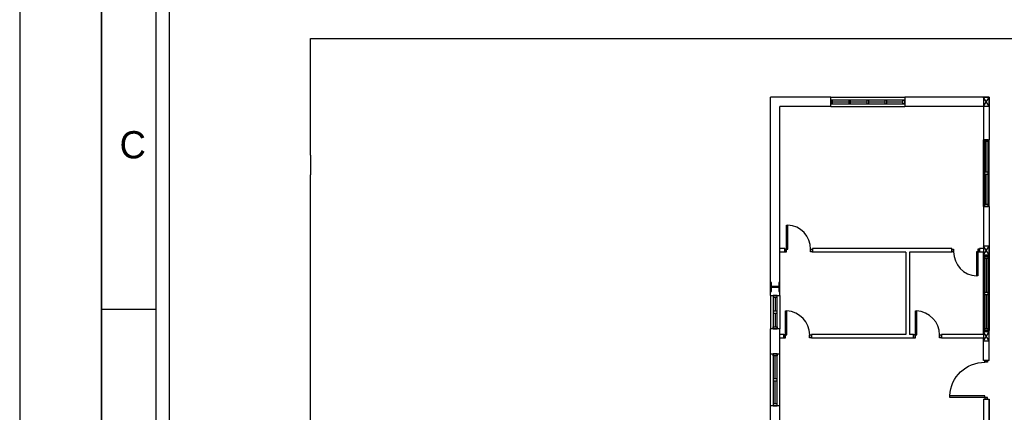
# Model space of a CAD drawing. Header units: millimetres. Extents: x -559 to 10735, y -2326 to 222.
# Tile 61 of 256: x 499 to 571, y -780 to -751. Entities that reach past the tile are written whole.
import ezdxf

# ---------------------------------------------------------------- set-up
doc = ezdxf.new("R2010")
doc.units = ezdxf.units.MM
doc.header["$LTSCALE"] = 4
for name, color, linetype in [('Extremos da Area Total', 253, 'Continuous'), ('Modelo', 251, 'Continuous'), ('Planta Baixa', 251, 'Continuous')]:
    doc.layers.add(name, color=color, linetype=linetype)

# ---------------------------------------------------------------- blocks, each defined once
blk = doc.blocks.new('AUW01D3S-flat-9-flat-1')
at = {"color": 9}
for p, q in [((-0.075, 0), (-0.075, 1.8)), ((0.075, 0), (0.075, 1.8))]:
    blk.add_line(p, q, dxfattribs=at)
blk = doc.blocks.new('AUD18D1S-flat-19-flat-1')
at = {"color": 9}
for p, q in [((-0.075, 1.8), (0.075, 1.8)), ((0.075, 0), (-0.075, 0))]:
    blk.add_line(p, q, dxfattribs=at)
blk = doc.blocks.new('AUD19D1S-flat-19-flat-1')
at = {"color": 9}
for p, q in [((0, 1.8), (0, 1.8)), ((0, 0), (0, 0))]:
    blk.add_line(p, q, dxfattribs=at)
blk = doc.blocks.new('AUD37D1S-flat-53-flat-1')
at = {"color": 9}
for p, q in [((-0.05, 0.05), (-0.05, 0)), ((0.05, 0.05), (-0.05, 0.05)), ((-0.05, 0), (0.05, 0)), ((0.05, 0), (0.05, 0.05))]:
    blk.add_line(p, q, dxfattribs=at)
at = {"color": 9, "oblique": 36.8699, "width": 1.25, "flags": 3}
for p in [(-0.05, 0.05), (0, 0.05), (0.05, 0.05)]:
    blk.add_attdef('JAMBPT', p, '', height=0.00632, rotation=153.4349, dxfattribs=at)
at = {"color": 9, "width": 0.5, "flags": 3}
for p in [(-0.05, 0.05), (0, 0.05)]:
    blk.add_attdef('JAMBPT', p, '', height=0.01, rotation=90, dxfattribs=at)
blk = doc.blocks.new('AUD37D1S-flat-52-flat-1')
at = {"color": 9}
for p, q in [((-0.05, 0), (0.05, 0)), ((-0.05, -0.05), (-0.05, 0)), ((0.05, 0), (0.05, -0.05)), ((0.05, -0.05), (-0.05, -0.05))]:
    blk.add_line(p, q, dxfattribs=at)
at = {"color": 9, "text_generation_flag": 4, "flags": 3}
for p, height, rotation, width in [((-0.05, -0.05), 0.00632, 206.5651, 1.25), ((-0.05, -0.05), 0.01, 270, 0.5), ((0, -0.05), 0.00632, 206.5651, 1.25), ((0, -0.05), 0.01, 270, 0.5), ((0.05, -0.05), 0.00632, 206.5651, 1.25)]:
    blk.add_attdef('JAMBPT', p, '', height=height, rotation=rotation, dxfattribs=dict(at, width=width))
blk = doc.blocks.new('AUD40D1S-flat-18-flat-1')
at = {"color": 9}
for p, q in [((-0.05, 0.9), (-0.05, -0.9)), ((0.05, 0.9), (-0.05, 0.9)), ((0.05, -0.9), (0.05, 0.9)), ((-0.05, -0.9), (0.05, -0.9))]:
    blk.add_line(p, q, dxfattribs=at)
blk = doc.blocks.new('AUD40D1S-flat-17-flat-1')
at = {"color": 9}
for p, q in [((-0.05, 0.9), (-0.05, -0.9)), ((0.05, 0.9), (-0.05, 0.9)), ((0.05, -0.9), (0.05, 0.9)), ((-0.05, -0.9), (0.05, -0.9))]:
    blk.add_line(p, q, dxfattribs=at)
blk = doc.blocks.new('AUD37D1S-flat-51-flat-1')
at = {"color": 9}
for p, q in [((-0.05, 0.05), (-0.05, 0)), ((0.05, 0.05), (-0.05, 0.05)), ((-0.05, 0), (0.05, 0)), ((0.05, 0), (0.05, 0.05))]:
    blk.add_line(p, q, dxfattribs=at)
at = {"color": 9, "oblique": 36.8699, "width": 1.25, "flags": 3}
for p in [(-0.05, 0.05), (0, 0.05), (0.05, 0.05)]:
    blk.add_attdef('JAMBPT', p, '', height=0.00632, rotation=153.4349, dxfattribs=at)
at = {"color": 9, "width": 0.5, "flags": 3}
for p in [(-0.05, 0.05), (0, 0.05)]:
    blk.add_attdef('JAMBPT', p, '', height=0.01, rotation=90, dxfattribs=at)
blk = doc.blocks.new('AUW01D1S-flat-22-flat-1')
at = {"color": 9}
blk.add_line((0, -0.4125), (0, 0.4125), dxfattribs=at)
blk = doc.blocks.new('AUW01D1S-flat-21-flat-1')
at = {"color": 9}
blk.add_line((0, -0.4125), (0, 0.4125), dxfattribs=at)
blk = doc.blocks.new('AUW01D3S-flat-5-flat-1')
at = {"color": 9}
for p, q in [((-0.075, 0), (-0.075, -2)), ((0.075, 0), (0.075, -2))]:
    blk.add_line(p, q, dxfattribs=at)
blk = doc.blocks.new('AUD18D1S-flat-15-flat-1')
at = {"color": 9}
for p, q in [((-0.075, 0), (0.075, 0)), ((0.075, -2), (-0.075, -2))]:
    blk.add_line(p, q, dxfattribs=at)
blk = doc.blocks.new('AUD19D1S-flat-15-flat-1')
at = {"color": 9}
for p, q in [((0, 0), (0, 0)), ((0, -2), (0, -2))]:
    blk.add_line(p, q, dxfattribs=at)
blk = doc.blocks.new('AUD37D1S-flat-41-flat-1')
at = {"color": 9}
for p, q in [((0.05, 0), (-0.05, 0)), ((-0.05, 0), (-0.05, -0.05)), ((0.05, -0.05), (0.05, 0)), ((-0.05, -0.05), (0.05, -0.05))]:
    blk.add_line(p, q, dxfattribs=at)
at = {"color": 9, "oblique": 36.8699, "width": 1.25, "flags": 3}
for p in [(-0.05, -0.05), (0, -0.05), (0.05, -0.05)]:
    blk.add_attdef('JAMBPT', p, '', height=0.00632, rotation=333.4349, dxfattribs=at)
at = {"color": 9, "width": 0.5, "flags": 3}
for p in [(0, -0.05), (0.05, -0.05)]:
    blk.add_attdef('JAMBPT', p, '', height=0.01, rotation=270, dxfattribs=at)
blk = doc.blocks.new('AUD37D1S-flat-40-flat-1')
at = {"color": 9}
for p, q in [((-0.05, 0.05), (0.05, 0.05)), ((-0.05, 0), (-0.05, 0.05)), ((0.05, 0), (-0.05, 0)), ((0.05, 0.05), (0.05, 0))]:
    blk.add_line(p, q, dxfattribs=at)
at = {"color": 9, "text_generation_flag": 4, "flags": 3}
for p, height, rotation, width in [((-0.05, 0.05), 0.00632, 26.5651, 1.25), ((0, 0.05), 0.01, 90, 0.5), ((0, 0.05), 0.00632, 26.5651, 1.25), ((0.05, 0.05), 0.01, 90, 0.5), ((0.05, 0.05), 0.00632, 26.5651, 1.25)]:
    blk.add_attdef('JAMBPT', p, '', height=height, rotation=rotation, dxfattribs=dict(at, width=width))
blk = doc.blocks.new('AUD40D1S-flat-10-flat-1')
at = {"color": 9}
for p, q in [((0.05, 1), (-0.05, 1)), ((-0.05, 1), (-0.05, -1)), ((0.05, -1), (0.05, 1)), ((-0.05, -1), (0.05, -1))]:
    blk.add_line(p, q, dxfattribs=at)
blk = doc.blocks.new('AUD40D1S-flat-9-flat-1')
at = {"color": 9}
for p, q in [((0.05, 1), (-0.05, 1)), ((-0.05, 1), (-0.05, -1)), ((0.05, -1), (0.05, 1)), ((-0.05, -1), (0.05, -1))]:
    blk.add_line(p, q, dxfattribs=at)
blk = doc.blocks.new('AUD37D1S-flat-39-flat-1')
at = {"color": 9}
for p, q in [((0.05, 0), (-0.05, 0)), ((-0.05, 0), (-0.05, -0.05)), ((0.05, -0.05), (0.05, 0)), ((-0.05, -0.05), (0.05, -0.05))]:
    blk.add_line(p, q, dxfattribs=at)
at = {"color": 9, "oblique": 36.8699, "width": 1.25, "flags": 3}
for p in [(-0.05, -0.05), (0, -0.05), (0.05, -0.05)]:
    blk.add_attdef('JAMBPT', p, '', height=0.00632, rotation=333.4349, dxfattribs=at)
at = {"color": 9, "width": 0.5, "flags": 3}
for p in [(0, -0.05), (0.05, -0.05)]:
    blk.add_attdef('JAMBPT', p, '', height=0.01, rotation=270, dxfattribs=at)
blk = doc.blocks.new('AUW01D1S-flat-14-flat-1')
at = {"color": 9}
blk.add_line((0, 0.4625), (0, -0.4625), dxfattribs=at)
blk = doc.blocks.new('AUW01D1S-flat-13-flat-1')
at = {"color": 9}
blk.add_line((0, 0.4625), (0, -0.4625), dxfattribs=at)
blk = doc.blocks.new('AUW01D3S-flat-4-flat-1')
at = {"color": 9}
for p, q in [((0, 0.125), (2, 0.125)), ((0, -0.125), (2, -0.125))]:
    blk.add_line(p, q, dxfattribs=at)
blk = doc.blocks.new('AUD18D1S-flat-14-flat-1')
at = {"color": 9}
for p, q in [((0, -0.125), (0, 0.125)), ((2, 0.125), (2, -0.125))]:
    blk.add_line(p, q, dxfattribs=at)
blk = doc.blocks.new('AUD19D1S-flat-14-flat-1')
at = {"color": 9}
for p, q in [((0, 0), (0, 0)), ((2, 0), (2, 0))]:
    blk.add_line(p, q, dxfattribs=at)
blk = doc.blocks.new('AUD37D1S-flat-38-flat-1')
at = {"color": 9}
for p, q in [((0, 0.05), (0, -0.05)), ((0.05, 0.05), (0, 0.05)), ((0.05, -0.05), (0.05, 0.05)), ((0, -0.05), (0.05, -0.05))]:
    blk.add_line(p, q, dxfattribs=at)
at = {"color": 9, "oblique": 36.8699, "width": 1.25, "flags": 3}
for p in [(0.05, 0.05), (0.05, 0), (0.05, -0.05)]:
    blk.add_attdef('JAMBPT', p, '', height=0.00632, rotation=63.4349, dxfattribs=at)
at = {"color": 9, "width": 0.5, "flags": 3}
for p in [(0.05, 0.05), (0.05, 0)]:
    blk.add_attdef('JAMBPT', p, '', height=0.01, dxfattribs=at)
blk = doc.blocks.new('AUD37D1S-flat-37-flat-1')
at = {"color": 9}
for p, q in [((-0.05, 0.05), (0, 0.05)), ((-0.05, -0.05), (-0.05, 0.05)), ((0, 0.05), (0, -0.05)), ((0, -0.05), (-0.05, -0.05))]:
    blk.add_line(p, q, dxfattribs=at)
at = {"color": 9, "text_generation_flag": 4, "flags": 3}
for p, height, rotation, width in [((-0.05, 0.05), 0.01, 180, 0.5), ((-0.05, 0), 0.01, 180, 0.5), ((-0.05, 0.05), 0.00632, 116.5651, 1.25), ((-0.05, 0), 0.00632, 116.5651, 1.25), ((-0.05, -0.05), 0.00632, 116.5651, 1.25)]:
    blk.add_attdef('JAMBPT', p, '', height=height, rotation=rotation, dxfattribs=dict(at, width=width))
blk = doc.blocks.new('AUD40D1S-flat-8-flat-1')
at = {"color": 9}
for p, q in [((-1, 0.05), (-1, -0.05)), ((1, 0.05), (-1, 0.05)), ((1, -0.05), (1, 0.05)), ((-1, -0.05), (1, -0.05))]:
    blk.add_line(p, q, dxfattribs=at)
blk = doc.blocks.new('AUD40D1S-flat-7-flat-1')
at = {"color": 9}
for p, q in [((-1, 0.05), (-1, -0.05)), ((1, 0.05), (-1, 0.05)), ((1, -0.05), (1, 0.05)), ((-1, -0.05), (1, -0.05))]:
    blk.add_line(p, q, dxfattribs=at)
blk = doc.blocks.new('AUD37D1S-flat-36-flat-1')
at = {"color": 9}
for p, q in [((0, 0.05), (0, -0.05)), ((0.05, 0.05), (0, 0.05)), ((0.05, -0.05), (0.05, 0.05)), ((0, -0.05), (0.05, -0.05))]:
    blk.add_line(p, q, dxfattribs=at)
at = {"color": 9, "oblique": 36.8699, "width": 1.25, "flags": 3}
for p in [(0.05, 0.05), (0.05, 0), (0.05, -0.05)]:
    blk.add_attdef('JAMBPT', p, '', height=0.00632, rotation=63.4349, dxfattribs=at)
at = {"color": 9, "width": 0.5, "flags": 3}
for p in [(0.05, 0.05), (0.05, 0)]:
    blk.add_attdef('JAMBPT', p, '', height=0.01, dxfattribs=at)
blk = doc.blocks.new('AUD37D1S-flat-35-flat-1')
at = {"color": 9}
for p, q in [((0, 0.05), (0, -0.05)), ((0.05, 0.05), (0, 0.05)), ((0.05, -0.05), (0.05, 0.05)), ((0, -0.05), (0.05, -0.05))]:
    blk.add_line(p, q, dxfattribs=at)
at = {"color": 9, "oblique": 36.8699, "width": 1.25, "flags": 3}
for p in [(0.05, 0.05), (0.05, 0), (0.05, -0.05)]:
    blk.add_attdef('JAMBPT', p, '', height=0.00632, rotation=63.4349, dxfattribs=at)
at = {"color": 9, "width": 0.5, "flags": 3}
for p in [(0.05, 0.05), (0.05, 0)]:
    blk.add_attdef('JAMBPT', p, '', height=0.01, dxfattribs=at)
blk = doc.blocks.new('AUD37D1S-flat-34-flat-1')
at = {"color": 9}
for p, q in [((0, 0.05), (0, -0.05)), ((0.05, 0.05), (0, 0.05)), ((0.05, -0.05), (0.05, 0.05)), ((0, -0.05), (0.05, -0.05))]:
    blk.add_line(p, q, dxfattribs=at)
at = {"color": 9, "oblique": 36.8699, "width": 1.25, "flags": 3}
for p in [(0.05, 0.05), (0.05, 0), (0.05, -0.05)]:
    blk.add_attdef('JAMBPT', p, '', height=0.00632, rotation=63.4349, dxfattribs=at)
at = {"color": 9, "width": 0.5, "flags": 3}
for p in [(0.05, 0.05), (0.05, 0)]:
    blk.add_attdef('JAMBPT', p, '', height=0.01, dxfattribs=at)
blk = doc.blocks.new('AUW01D1S-flat-12-flat-1')
at = {"color": 9}
blk.add_line((-0.21875, 0), (0.21875, 0), dxfattribs=at)
blk = doc.blocks.new('AUW01D1S-flat-11-flat-1')
at = {"color": 9}
blk.add_line((-0.21875, 0), (0.21875, 0), dxfattribs=at)
blk = doc.blocks.new('AUW01D1S-flat-10-flat-1')
at = {"color": 9}
blk.add_line((-0.21875, 0), (0.21875, 0), dxfattribs=at)
blk = doc.blocks.new('AUW01D1S-flat-9-flat-1')
at = {"color": 9}
blk.add_line((-0.21875, 0), (0.21875, 0), dxfattribs=at)
blk = doc.blocks.new('AUW01D3S-flat-2-flat-1')
at = {"color": 9}
for p, q in [((-0.125, 0), (-0.125, 1.4)), ((0.125, 0), (0.125, 1.4))]:
    blk.add_line(p, q, dxfattribs=at)
blk = doc.blocks.new('AUD18D1S-flat-12-flat-1')
at = {"color": 9}
for p, q in [((-0.125, 1.4), (0.125, 1.4)), ((0.125, 0), (-0.125, 0))]:
    blk.add_line(p, q, dxfattribs=at)
blk = doc.blocks.new('AUD19D1S-flat-12-flat-1')
at = {"color": 9}
for p, q in [((0, 1.4), (0, 1.4)), ((0, 0), (0, 0))]:
    blk.add_line(p, q, dxfattribs=at)
blk = doc.blocks.new('AUD37D1S-flat-28-flat-1')
at = {"color": 9}
for p, q in [((-0.05, 0.05), (-0.05, 0)), ((0.05, 0.05), (-0.05, 0.05)), ((-0.05, 0), (0.05, 0)), ((0.05, 0), (0.05, 0.05))]:
    blk.add_line(p, q, dxfattribs=at)
at = {"color": 9, "oblique": 36.8699, "width": 1.25, "flags": 3}
for p in [(-0.05, 0.05), (0, 0.05), (0.05, 0.05)]:
    blk.add_attdef('JAMBPT', p, '', height=0.00632, rotation=153.4349, dxfattribs=at)
at = {"color": 9, "width": 0.5, "flags": 3}
for p in [(-0.05, 0.05), (0, 0.05)]:
    blk.add_attdef('JAMBPT', p, '', height=0.01, rotation=90, dxfattribs=at)
blk = doc.blocks.new('AUD37D1S-flat-27-flat-1')
at = {"color": 9}
for p, q in [((-0.05, 0), (0.05, 0)), ((-0.05, -0.05), (-0.05, 0)), ((0.05, 0), (0.05, -0.05)), ((0.05, -0.05), (-0.05, -0.05))]:
    blk.add_line(p, q, dxfattribs=at)
at = {"color": 9, "text_generation_flag": 4, "flags": 3}
for p, height, rotation, width in [((-0.05, -0.05), 0.00632, 206.5651, 1.25), ((-0.05, -0.05), 0.01, 270, 0.5), ((0, -0.05), 0.00632, 206.5651, 1.25), ((0, -0.05), 0.01, 270, 0.5), ((0.05, -0.05), 0.00632, 206.5651, 1.25)]:
    blk.add_attdef('JAMBPT', p, '', height=height, rotation=rotation, dxfattribs=dict(at, width=width))
blk = doc.blocks.new('AUD40D1S-flat-4-flat-1')
at = {"color": 9}
for p, q in [((-0.05, 0.7), (-0.05, -0.7)), ((0.05, 0.7), (-0.05, 0.7)), ((0.05, -0.7), (0.05, 0.7)), ((-0.05, -0.7), (0.05, -0.7))]:
    blk.add_line(p, q, dxfattribs=at)
blk = doc.blocks.new('AUD40D1S-flat-3-flat-1')
at = {"color": 9}
for p, q in [((-0.05, 0.7), (-0.05, -0.7)), ((0.05, 0.7), (-0.05, 0.7)), ((0.05, -0.7), (0.05, 0.7)), ((-0.05, -0.7), (0.05, -0.7))]:
    blk.add_line(p, q, dxfattribs=at)
blk = doc.blocks.new('AUD37D1S-flat-26-flat-1')
at = {"color": 9}
for p, q in [((-0.05, 0.05), (-0.05, 0)), ((0.05, 0.05), (-0.05, 0.05)), ((-0.05, 0), (0.05, 0)), ((0.05, 0), (0.05, 0.05))]:
    blk.add_line(p, q, dxfattribs=at)
at = {"color": 9, "oblique": 36.8699, "width": 1.25, "flags": 3}
for p in [(-0.05, 0.05), (0, 0.05), (0.05, 0.05)]:
    blk.add_attdef('JAMBPT', p, '', height=0.00632, rotation=153.4349, dxfattribs=at)
at = {"color": 9, "width": 0.5, "flags": 3}
for p in [(-0.05, 0.05), (0, 0.05)]:
    blk.add_attdef('JAMBPT', p, '', height=0.01, rotation=90, dxfattribs=at)
blk = doc.blocks.new('AUW01D1S-flat-4-flat-1')
at = {"color": 9}
blk.add_line((0, -0.3125), (0, 0.3125), dxfattribs=at)
blk = doc.blocks.new('AUW01D1S-flat-3-flat-1')
at = {"color": 9}
blk.add_line((0, -0.3125), (0, 0.3125), dxfattribs=at)
blk = doc.blocks.new('AUW01D3S-flat-1-flat-1')
at = {"color": 9}
for p, q in [((-0.125, 0), (-0.125, -0.9)), ((0.125, 0), (0.125, -0.9))]:
    blk.add_line(p, q, dxfattribs=at)
blk = doc.blocks.new('AUD18D1S-flat-11-flat-1')
at = {"color": 9}
for p, q in [((-0.125, 0), (0.125, 0)), ((0.125, -0.9), (-0.125, -0.9))]:
    blk.add_line(p, q, dxfattribs=at)
blk = doc.blocks.new('AUD19D1S-flat-11-flat-1')
at = {"color": 9}
for p, q in [((0, 0), (0, 0)), ((0, -0.9), (0, -0.9))]:
    blk.add_line(p, q, dxfattribs=at)
blk = doc.blocks.new('AUD37D1S-flat-25-flat-1')
at = {"color": 9}
for p, q in [((0.05, 0), (-0.05, 0)), ((-0.05, 0), (-0.05, -0.05)), ((0.05, -0.05), (0.05, 0)), ((-0.05, -0.05), (0.05, -0.05))]:
    blk.add_line(p, q, dxfattribs=at)
at = {"color": 9, "oblique": 36.8699, "width": 1.25, "flags": 3}
for p in [(-0.05, -0.05), (0, -0.05), (0.05, -0.05)]:
    blk.add_attdef('JAMBPT', p, '', height=0.00632, rotation=333.4349, dxfattribs=at)
at = {"color": 9, "width": 0.5, "flags": 3}
for p in [(0, -0.05), (0.05, -0.05)]:
    blk.add_attdef('JAMBPT', p, '', height=0.01, rotation=270, dxfattribs=at)
blk = doc.blocks.new('AUD37D1S-flat-24-flat-1')
at = {"color": 9}
for p, q in [((-0.05, 0.05), (0.05, 0.05)), ((-0.05, 0), (-0.05, 0.05)), ((0.05, 0), (-0.05, 0)), ((0.05, 0.05), (0.05, 0))]:
    blk.add_line(p, q, dxfattribs=at)
at = {"color": 9, "text_generation_flag": 4, "flags": 3}
for p, height, rotation, width in [((-0.05, 0.05), 0.00632, 26.5651, 1.25), ((0, 0.05), 0.01, 90, 0.5), ((0, 0.05), 0.00632, 26.5651, 1.25), ((0.05, 0.05), 0.01, 90, 0.5), ((0.05, 0.05), 0.00632, 26.5651, 1.25)]:
    blk.add_attdef('JAMBPT', p, '', height=height, rotation=rotation, dxfattribs=dict(at, width=width))
blk = doc.blocks.new('AUD40D1S-flat-2-flat-1')
at = {"color": 9}
for p, q in [((0.05, 0.45), (-0.05, 0.45)), ((-0.05, 0.45), (-0.05, -0.45)), ((0.05, -0.45), (0.05, 0.45)), ((-0.05, -0.45), (0.05, -0.45))]:
    blk.add_line(p, q, dxfattribs=at)
blk = doc.blocks.new('AUD40D1S-flat-1-flat-1')
at = {"color": 9}
for p, q in [((0.05, 0.45), (-0.05, 0.45)), ((-0.05, 0.45), (-0.05, -0.45)), ((0.05, -0.45), (0.05, 0.45)), ((-0.05, -0.45), (0.05, -0.45))]:
    blk.add_line(p, q, dxfattribs=at)
blk = doc.blocks.new('AUD37D1S-flat-23-flat-1')
at = {"color": 9}
for p, q in [((0.05, 0), (-0.05, 0)), ((-0.05, 0), (-0.05, -0.05)), ((0.05, -0.05), (0.05, 0)), ((-0.05, -0.05), (0.05, -0.05))]:
    blk.add_line(p, q, dxfattribs=at)
at = {"color": 9, "oblique": 36.8699, "width": 1.25, "flags": 3}
for p in [(-0.05, -0.05), (0, -0.05), (0.05, -0.05)]:
    blk.add_attdef('JAMBPT', p, '', height=0.00632, rotation=333.4349, dxfattribs=at)
at = {"color": 9, "width": 0.5, "flags": 3}
for p in [(0, -0.05), (0.05, -0.05)]:
    blk.add_attdef('JAMBPT', p, '', height=0.01, rotation=270, dxfattribs=at)
blk = doc.blocks.new('AUW01D1S-flat-2-flat-1')
at = {"color": 9}
blk.add_line((0, 0.1875), (0, -0.1875), dxfattribs=at)
blk = doc.blocks.new('AUW01D1S-flat-1-flat-1')
at = {"color": 9}
blk.add_line((0, 0.1875), (0, -0.1875), dxfattribs=at)
blk = doc.blocks.new('AUD18D1S-flat-8-flat-1')
at = {"color": 9}
for p, q in [((0, -0.05), (0, 0.05)), ((0.75, 0.05), (0.75, -0.05))]:
    blk.add_line(p, q, dxfattribs=at)
blk = doc.blocks.new('AUD19D1S-flat-8-flat-1')
at = {"color": 9}
for p, q in [((0, 0), (0, 0)), ((0.75, 0), (0.75, 0))]:
    blk.add_line(p, q, dxfattribs=at)
blk = doc.blocks.new('AUD37D1S-flat-18-flat-1')
at = {"color": 9}
for p, q in [((0, 0.0375), (0, -0.0375)), ((0.05, 0.0375), (0, 0.0375)), ((0.05, -0.0375), (0.05, 0.0375)), ((0, -0.0375), (0.05, -0.0375))]:
    blk.add_line(p, q, dxfattribs=at)
at = {"color": 9, "oblique": 22.61986, "width": 1.083333, "flags": 3}
for p in [(0.05, 0.0375), (0.05, 0), (0.05, -0.0375)]:
    blk.add_attdef('JAMBPT', p, '', height=0.00588, rotation=56.30993, dxfattribs=at)
at = {"color": 9, "width": 0.666667, "flags": 3}
for p in [(0.05, 0.0375), (0.05, 0)]:
    blk.add_attdef('JAMBPT', p, '', height=0.0075, dxfattribs=at)
blk = doc.blocks.new('AUD37D1S-flat-17-flat-1')
at = {"color": 9}
for p, q in [((-0.05, 0.0375), (0, 0.0375)), ((-0.05, -0.0375), (-0.05, 0.0375)), ((0, 0.0375), (0, -0.0375)), ((0, -0.0375), (-0.05, -0.0375))]:
    blk.add_line(p, q, dxfattribs=at)
at = {"color": 9, "text_generation_flag": 4, "flags": 3}
for p, height, rotation, width in [((-0.05, 0.0375), 0.0075, 180, 0.666667), ((-0.05, 0), 0.0075, 180, 0.666667), ((-0.05, 0.0375), 0.00588, 123.69007, 1.083333), ((-0.05, 0), 0.00588, 123.69007, 1.083333), ((-0.05, -0.0375), 0.00588, 123.69007, 1.083333)]:
    blk.add_attdef('JAMBPT', p, '', height=height, rotation=rotation, dxfattribs=dict(at, width=width))
blk = doc.blocks.new('AUD41D1S-flat-8-flat-1')
at = {"color": 9}
for p, q in [((-0.375, 0.0375), (-0.375, -0.0375)), ((0.375, -0.0375), (0.375, 0.0375))]:
    blk.add_line(p, q, dxfattribs=at)
blk = doc.blocks.new('AUD29D1S-flat-12-flat-1')
at = {"color": 9}
for p, q in [((-0.325, 0.65), (-0.293, 0.65)), ((-0.325, 0), (-0.325, 0.65)), ((-0.293, 0), (-0.293, 0.65)), ((-0.325, 0), (-0.293, 0))]:
    blk.add_line(p, q, dxfattribs=at)
blk.add_ellipse((-0.325, 0), major_axis=(-0.46, 0.46), ratio=1, start_param=3.926991, end_param=5.449157, dxfattribs=at)
blk = doc.blocks.new('AUD18D1S-flat-7-flat-1')
at = {"color": 9}
for p, q in [((0, -0.05), (0, 0.05)), ((0.75, 0.05), (0.75, -0.05))]:
    blk.add_line(p, q, dxfattribs=at)
blk = doc.blocks.new('AUD19D1S-flat-7-flat-1')
at = {"color": 9}
for p, q in [((0, 0), (0, 0)), ((0.75, 0), (0.75, 0))]:
    blk.add_line(p, q, dxfattribs=at)
blk = doc.blocks.new('AUD37D1S-flat-16-flat-1')
at = {"color": 9}
for p, q in [((0, 0.0375), (0, -0.0375)), ((0.05, 0.0375), (0, 0.0375)), ((0.05, -0.0375), (0.05, 0.0375)), ((0, -0.0375), (0.05, -0.0375))]:
    blk.add_line(p, q, dxfattribs=at)
at = {"color": 9, "oblique": 22.61986, "width": 1.083333, "flags": 3}
for p in [(0.05, 0.0375), (0.05, 0), (0.05, -0.0375)]:
    blk.add_attdef('JAMBPT', p, '', height=0.00588, rotation=56.30993, dxfattribs=at)
at = {"color": 9, "width": 0.666667, "flags": 3}
for p in [(0.05, 0.0375), (0.05, 0)]:
    blk.add_attdef('JAMBPT', p, '', height=0.0075, dxfattribs=at)
blk = doc.blocks.new('AUD37D1S-flat-15-flat-1')
at = {"color": 9}
for p, q in [((-0.05, 0.0375), (0, 0.0375)), ((-0.05, -0.0375), (-0.05, 0.0375)), ((0, 0.0375), (0, -0.0375)), ((0, -0.0375), (-0.05, -0.0375))]:
    blk.add_line(p, q, dxfattribs=at)
at = {"color": 9, "text_generation_flag": 4, "flags": 3}
for p, height, rotation, width in [((-0.05, 0.0375), 0.0075, 180, 0.666667), ((-0.05, 0), 0.0075, 180, 0.666667), ((-0.05, 0.0375), 0.00588, 123.69007, 1.083333), ((-0.05, 0), 0.00588, 123.69007, 1.083333), ((-0.05, -0.0375), 0.00588, 123.69007, 1.083333)]:
    blk.add_attdef('JAMBPT', p, '', height=height, rotation=rotation, dxfattribs=dict(at, width=width))
blk = doc.blocks.new('AUD41D1S-flat-7-flat-1')
at = {"color": 9}
for p, q in [((-0.375, 0.0375), (-0.375, -0.0375)), ((0.375, -0.0375), (0.375, 0.0375))]:
    blk.add_line(p, q, dxfattribs=at)
blk = doc.blocks.new('AUD29D1S-flat-11-flat-1')
at = {"color": 9}
for p, q in [((-0.325, 0.65), (-0.293, 0.65)), ((-0.325, 0), (-0.325, 0.65)), ((-0.293, 0), (-0.293, 0.65)), ((-0.325, 0), (-0.293, 0))]:
    blk.add_line(p, q, dxfattribs=at)
blk.add_ellipse((-0.325, 0), major_axis=(-0.46, 0.46), ratio=1, start_param=3.926991, end_param=5.449157, dxfattribs=at)
blk = doc.blocks.new('AUD18D1S-flat-6-flat-1')
at = {"color": 9}
for p, q in [((-0.75, -0.05), (-0.75, 0.05)), ((0, 0.05), (0, -0.05))]:
    blk.add_line(p, q, dxfattribs=at)
blk = doc.blocks.new('AUD19D1S-flat-6-flat-1')
at = {"color": 9}
for p, q in [((-0.75, 0), (-0.75, 0)), ((0, 0), (0, 0))]:
    blk.add_line(p, q, dxfattribs=at)
blk = doc.blocks.new('AUD37D1S-flat-14-flat-1')
at = {"color": 9}
for p, q in [((-0.05, 0.0375), (-0.05, -0.0375)), ((0, 0.0375), (-0.05, 0.0375)), ((0, -0.0375), (0, 0.0375)), ((-0.05, -0.0375), (0, -0.0375))]:
    blk.add_line(p, q, dxfattribs=at)
at = {"color": 9, "width": 0.666667, "flags": 3}
for p in [(-0.05, 0), (-0.05, -0.0375)]:
    blk.add_attdef('JAMBPT', p, '', height=0.0075, rotation=180, dxfattribs=at)
at = {"color": 9, "oblique": 22.61986, "width": 1.083333, "flags": 3}
for p in [(-0.05, 0.0375), (-0.05, 0), (-0.05, -0.0375)]:
    blk.add_attdef('JAMBPT', p, '', height=0.00588, rotation=236.30993, dxfattribs=at)
blk = doc.blocks.new('AUD37D1S-flat-13-flat-1')
at = {"color": 9}
for p, q in [((0, -0.0375), (0, 0.0375)), ((0, 0.0375), (0.05, 0.0375)), ((0.05, 0.0375), (0.05, -0.0375)), ((0.05, -0.0375), (0, -0.0375))]:
    blk.add_line(p, q, dxfattribs=at)
at = {"color": 9, "text_generation_flag": 4, "width": 1.083333, "flags": 3}
for p in [(0.05, 0.0375), (0.05, 0), (0.05, -0.0375)]:
    blk.add_attdef('JAMBPT', p, '', height=0.00588, rotation=303.69007, dxfattribs=at)
at = {"color": 9, "text_generation_flag": 4, "width": 0.666667, "flags": 3}
for p in [(0.05, 0), (0.05, -0.0375)]:
    blk.add_attdef('JAMBPT', p, '', height=0.0075, dxfattribs=at)
blk = doc.blocks.new('AUD41D1S-flat-6-flat-1')
at = {"color": 9}
for p, q in [((-0.375, 0.0375), (-0.375, -0.0375)), ((0.375, -0.0375), (0.375, 0.0375))]:
    blk.add_line(p, q, dxfattribs=at)
blk = doc.blocks.new('AUD29D1S-flat-10-flat-1')
at = {"color": 9}
for p, q in [((0.325, 0), (0.293, 0)), ((0.293, 0), (0.293, -0.65)), ((0.325, 0), (0.325, -0.65)), ((0.325, -0.65), (0.293, -0.65))]:
    blk.add_line(p, q, dxfattribs=at)
blk.add_ellipse((0.325, 0), major_axis=(0.46, 0.46), ratio=1, start_param=2.356194, end_param=3.878361, dxfattribs=at)
blk = doc.blocks.new('AUD18D1S-flat-5-flat-1')
at = {"color": 9}
for p, q in [((0, -0.05), (0, 0.05)), ((0.75, 0.05), (0.75, -0.05))]:
    blk.add_line(p, q, dxfattribs=at)
blk = doc.blocks.new('AUD19D1S-flat-5-flat-1')
at = {"color": 9}
for p, q in [((0, 0), (0, 0)), ((0.75, 0), (0.75, 0))]:
    blk.add_line(p, q, dxfattribs=at)
blk = doc.blocks.new('AUD37D1S-flat-12-flat-1')
at = {"color": 9}
for p, q in [((0, 0.0375), (0, -0.0375)), ((0.05, 0.0375), (0, 0.0375)), ((0.05, -0.0375), (0.05, 0.0375)), ((0, -0.0375), (0.05, -0.0375))]:
    blk.add_line(p, q, dxfattribs=at)
at = {"color": 9, "oblique": 22.61986, "width": 1.083333, "flags": 3}
for p in [(0.05, 0.0375), (0.05, 0), (0.05, -0.0375)]:
    blk.add_attdef('JAMBPT', p, '', height=0.00588, rotation=56.30993, dxfattribs=at)
at = {"color": 9, "width": 0.666667, "flags": 3}
for p in [(0.05, 0.0375), (0.05, 0)]:
    blk.add_attdef('JAMBPT', p, '', height=0.0075, dxfattribs=at)
blk = doc.blocks.new('AUD37D1S-flat-11-flat-1')
at = {"color": 9}
for p, q in [((-0.05, 0.0375), (0, 0.0375)), ((-0.05, -0.0375), (-0.05, 0.0375)), ((0, 0.0375), (0, -0.0375)), ((0, -0.0375), (-0.05, -0.0375))]:
    blk.add_line(p, q, dxfattribs=at)
at = {"color": 9, "text_generation_flag": 4, "flags": 3}
for p, height, rotation, width in [((-0.05, 0.0375), 0.0075, 180, 0.666667), ((-0.05, 0), 0.0075, 180, 0.666667), ((-0.05, 0.0375), 0.00588, 123.69007, 1.083333), ((-0.05, 0), 0.00588, 123.69007, 1.083333), ((-0.05, -0.0375), 0.00588, 123.69007, 1.083333)]:
    blk.add_attdef('JAMBPT', p, '', height=height, rotation=rotation, dxfattribs=dict(at, width=width))
blk = doc.blocks.new('AUD41D1S-flat-5-flat-1')
at = {"color": 9}
for p, q in [((-0.375, 0.0375), (-0.375, -0.0375)), ((0.375, -0.0375), (0.375, 0.0375))]:
    blk.add_line(p, q, dxfattribs=at)
blk = doc.blocks.new('AUD29D1S-flat-9-flat-1')
at = {"color": 9}
for p, q in [((-0.325, 0.65), (-0.293, 0.65)), ((-0.325, 0), (-0.325, 0.65)), ((-0.293, 0), (-0.293, 0.65)), ((-0.325, 0), (-0.293, 0))]:
    blk.add_line(p, q, dxfattribs=at)
blk.add_ellipse((-0.325, 0), major_axis=(-0.46, 0.46), ratio=1, start_param=3.926991, end_param=5.449157, dxfattribs=at)
blk = doc.blocks.new('AUD18D1S-flat-27-flat-1')
at = {"color": 9}
for p, q in [((-0.075, 1.05), (0.075, 1.05)), ((0.075, 0), (-0.075, 0))]:
    blk.add_line(p, q, dxfattribs=at)
blk = doc.blocks.new('AUD19D1S-flat-27-flat-1')
at = {"color": 9}
for p, q in [((0, 1.05), (0, 1.05)), ((0, 0), (0, 0))]:
    blk.add_line(p, q, dxfattribs=at)
blk = doc.blocks.new('AUD37D1S-flat-73-flat-1')
at = {"color": 9}
for p, q in [((-0.0375, 0.05), (-0.0375, 0)), ((0.0375, 0.05), (-0.0375, 0.05)), ((-0.0375, 0), (0.0375, 0)), ((0.0375, 0), (0.0375, 0.05))]:
    blk.add_line(p, q, dxfattribs=at)
at = {"color": 9, "oblique": 22.61986, "width": 1.083333, "flags": 3}
for p in [(-0.0375, 0.05), (0, 0.05), (0.0375, 0.05)]:
    blk.add_attdef('JAMBPT', p, '', height=0.00588, rotation=146.30993, dxfattribs=at)
at = {"color": 9, "width": 0.666667, "flags": 3}
for p in [(-0.0375, 0.05), (0, 0.05)]:
    blk.add_attdef('JAMBPT', p, '', height=0.0075, rotation=90, dxfattribs=at)
blk = doc.blocks.new('AUD37D1S-flat-72-flat-1')
at = {"color": 9}
for p, q in [((-0.0375, 0), (0.0375, 0)), ((-0.0375, -0.05), (-0.0375, 0)), ((0.0375, 0), (0.0375, -0.05)), ((0.0375, -0.05), (-0.0375, -0.05))]:
    blk.add_line(p, q, dxfattribs=at)
at = {"color": 9, "text_generation_flag": 4, "flags": 3}
for p, height, rotation, width in [((-0.0375, -0.05), 0.00588, 213.69007, 1.083333), ((-0.0375, -0.05), 0.0075, 270, 0.666667), ((0, -0.05), 0.00588, 213.69007, 1.083333), ((0, -0.05), 0.0075, 270, 0.666667), ((0.0375, -0.05), 0.00588, 213.69007, 1.083333)]:
    blk.add_attdef('JAMBPT', p, '', height=height, rotation=rotation, dxfattribs=dict(at, width=width))
blk = doc.blocks.new('AUD41D1S-flat-16-flat-1')
at = {"color": 9}
for p, q in [((0.0375, 0.525), (-0.0375, 0.525)), ((-0.0375, -0.525), (0.0375, -0.525))]:
    blk.add_line(p, q, dxfattribs=at)
blk = doc.blocks.new('AUD30D1S-flat-4-flat-1')
at = {"color": 9}
for p, q in [((-0.95, 0.475), (-0.95, 0.429)), ((0, 0.475), (-0.95, 0.475)), ((0, 0.429), (-0.95, 0.429)), ((0, 0.475), (0, 0.429))]:
    blk.add_line(p, q, dxfattribs=at)
blk.add_ellipse((0, 0.475), major_axis=(0.672, 0.672), ratio=1, start_param=2.404825, end_param=3.926991, dxfattribs=at)

msp = doc.modelspace()

# ---------------------------------------------------------------- linework, layer by layer
at = {"layer": 'Extremos da Area Total'}
msp.add_line((520.423, -761.015), (520.423, -762.456), dxfattribs=at)
at = {"layer": 'Modelo'}
for p, q in [((505.068, -847.328), (505.068, -697.328)), ((505.068, -747.328), (505.068, -797.328)), ((505.068, -772.328), (509.068, -772.328))]:
    msp.add_line(p, q, dxfattribs=at)
for points in [[(499.068, -897.328), (796.068, -897.328), (796.068, -687.328), (499.068, -687.328)], [(509.068, -887.328), (786.068, -887.328), (786.068, -697.328), (509.068, -697.328)], [(785.068, -886.328), (510.068, -886.328), (510.068, -698.328), (785.068, -698.328)]]:
    msp.add_lwpolyline(points, close=True, dxfattribs=at)
msp.add_lwpolyline([(520.423, -761.015), (520.423, -752.453), (774.713, -752.453), (774.713, -825.929), (520.423, -825.929), (520.423, -762.456)], dxfattribs=at)
at = {"layer": 'Planta Baixa'}
for p, q in [((558.612, -756.758), (554.194, -756.758)), ((554.194, -771.318), (554.194, -756.758)), ((570.236, -756.758), (564.05, -756.758)), ((570.236, -757.424), (569.828, -756.772)), ((569.828, -757.424), (570.236, -756.772)), ((570.236, -756.758), (570.236, -759.885)), ((558.612, -757.438), (554.873, -757.438)), ((554.873, -771.318), (554.873, -757.438)), ((569.828, -757.438), (564.05, -757.438)), ((569.828, -757.438), (569.828, -759.885)), ((569.828, -764.779), (569.828, -770.693)), ((570.236, -764.779), (570.236, -770.693)), ((570.236, -768.341), (569.828, -767.688)), ((569.828, -768.341), (570.236, -767.688)), ((555.234, -767.879), (554.873, -767.879)), ((555.234, -768.15), (554.873, -768.15)), ((567.498, -767.879), (557.273, -767.879)), ((564.118, -768.15), (557.273, -768.15)), ((564.118, -768.15), (564.118, -774.187)), ((564.39, -768.15), (564.39, -774.187)), ((567.498, -768.15), (564.39, -768.15)), ((569.828, -767.879), (569.538, -767.879)), ((569.828, -768.15), (569.538, -768.15)), ((569.828, -774.187), (569.828, -768.15)), ((570.236, -776.09), (570.236, -768.3)), ((569.828, -770.693), (569.828, -774.187)), ((554.194, -775.587), (554.194, -773.765)), ((554.873, -775.587), (554.873, -773.765)), ((555.162, -774.187), (554.873, -774.187)), ((564.118, -774.187), (557.201, -774.187)), ((564.7, -774.187), (564.39, -774.187)), ((569.828, -774.187), (566.739, -774.187)), ((570.236, -774.649), (569.828, -773.996)), ((569.828, -774.649), (570.236, -773.996)), ((569.828, -774.187), (569.828, -774.458)), ((555.162, -774.458), (554.873, -774.458)), ((554.873, -780.576), (554.873, -774.458)), ((564.7, -774.458), (557.201, -774.458)), ((569.828, -774.458), (566.739, -774.458)), ((569.828, -776.09), (569.828, -774.458)), ((570.236, -776.09), (570.236, -774.458)), ((569.828, -778.945), (569.828, -780.576)), ((570.236, -778.945), (570.236, -781.569)), ((570.236, -780.576), (570.236, -778.945)), ((554.194, -811.817), (554.194, -779.393)), ((554.873, -805.971), (554.873, -779.393))]:
    msp.add_line(p, q, dxfattribs=at)
for points in [[(569.828, -757.424), (570.236, -757.424), (570.236, -756.772), (569.828, -756.772)], [(569.828, -768.341), (570.236, -768.341), (570.236, -767.688), (569.828, -767.688)], [(569.828, -774.649), (570.236, -774.649), (570.236, -773.996), (569.828, -773.996)]]:
    msp.add_lwpolyline(points, close=True, dxfattribs=at)
msp.add_lwpolyline([(554.207, -771.019), (554.262, -771.019), (554.262, -770.747, -0.414214), (554.289, -770.72), (554.778, -770.72, -0.414214), (554.805, -770.747), (554.805, -771.019), (554.86, -771.019), (554.86, -770.366), (554.805, -770.366), (554.805, -770.638, -0.414214), (554.778, -770.665), (554.289, -770.665, -0.414214), (554.262, -770.638), (554.262, -770.366), (554.207, -770.366)], format="xyb", close=True, dxfattribs=at)

# ---------------------------------------------------------------- block references
at = {"layer": 'Planta Baixa', "xscale": 2.718962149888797, "yscale": 2.718962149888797, "zscale": 2.718962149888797}
for name, p in [('AUW01D3S-flat-4-flat-1', (558.612, -757.098)), ('AUD18D1S-flat-14-flat-1', (558.612, -757.098)), ('AUD37D1S-flat-38-flat-1', (558.612, -757.098)), ('AUD40D1S-flat-8-flat-1', (561.331, -757.098)), ('AUD40D1S-flat-7-flat-1', (561.331, -757.098)), ('AUD19D1S-flat-14-flat-1', (558.612, -757.098)), ('AUW01D1S-flat-12-flat-1', (559.343, -757.098)), ('AUD37D1S-flat-36-flat-1', (559.937, -757.098)), ('AUW01D1S-flat-11-flat-1', (560.668, -757.098)), ('AUD37D1S-flat-35-flat-1', (561.263, -757.098)), ('AUW01D1S-flat-10-flat-1', (561.994, -757.098)), ('AUD37D1S-flat-34-flat-1', (562.588, -757.098)), ('AUW01D1S-flat-9-flat-1', (563.319, -757.098)), ('AUD37D1S-flat-37-flat-1', (564.05, -757.098)), ('AUW01D3S-flat-9-flat-1', (570.032, -764.779)), ('AUD18D1S-flat-19-flat-1', (570.032, -764.779)), ('AUD37D1S-flat-52-flat-1', (570.032, -759.885)), ('AUD40D1S-flat-18-flat-1', (570.032, -762.332)), ('AUD40D1S-flat-17-flat-1', (570.032, -762.332)), ('AUD19D1S-flat-19-flat-1', (570.032, -764.779)), ('AUW01D1S-flat-21-flat-1', (570.032, -761.142)), ('AUD37D1S-flat-51-flat-1', (570.032, -762.4)), ('AUW01D1S-flat-22-flat-1', (570.032, -763.521)), ('AUD37D1S-flat-53-flat-1', (570.032, -764.779)), ('AUD29D1S-flat-11-flat-1', (556.254, -767.913)), ('AUD18D1S-flat-7-flat-1', (555.234, -768.015)), ('AUD37D1S-flat-16-flat-1', (555.234, -768.015)), ('AUD41D1S-flat-7-flat-1', (556.254, -768.015)), ('AUD19D1S-flat-7-flat-1', (555.234, -768.015)), ('AUD37D1S-flat-15-flat-1', (557.273, -768.015)), ('AUD18D1S-flat-6-flat-1', (569.538, -768.015)), ('AUD37D1S-flat-13-flat-1', (567.498, -768.015)), ('AUD41D1S-flat-6-flat-1', (568.518, -768.015)), ('AUD19D1S-flat-6-flat-1', (569.538, -768.015)), ('AUD29D1S-flat-10-flat-1', (568.518, -768.116)), ('AUD37D1S-flat-14-flat-1', (569.538, -768.015)), ('AUW01D3S-flat-5-flat-1', (570.032, -768.45)), ('AUD18D1S-flat-15-flat-1', (570.032, -768.45)), ('AUD37D1S-flat-41-flat-1', (570.032, -768.45)), ('AUD40D1S-flat-10-flat-1', (570.032, -771.169)), ('AUD40D1S-flat-9-flat-1', (570.032, -771.169)), ('AUW01D1S-flat-14-flat-1', (570.032, -769.843)), ('AUD37D1S-flat-39-flat-1', (570.032, -771.101)), ('AUD19D1S-flat-15-flat-1', (570.032, -770.693)), ('AUW01D1S-flat-13-flat-1', (570.032, -772.494)), ('AUW01D3S-flat-1-flat-1', (554.534, -771.318)), ('AUD18D1S-flat-11-flat-1', (554.534, -771.318)), ('AUD37D1S-flat-25-flat-1', (554.534, -771.318)), ('AUD40D1S-flat-2-flat-1', (554.534, -772.542)), ('AUD40D1S-flat-1-flat-1', (554.534, -772.542)), ('AUD19D1S-flat-11-flat-1', (554.534, -771.318)), ('AUW01D1S-flat-2-flat-1', (554.534, -771.964)), ('AUD37D1S-flat-23-flat-1', (554.534, -772.474)), ('AUW01D1S-flat-1-flat-1', (554.534, -773.119)), ('AUD29D1S-flat-12-flat-1', (556.182, -774.221)), ('AUD29D1S-flat-9-flat-1', (565.719, -774.221)), ('AUD37D1S-flat-24-flat-1', (554.534, -773.765)), ('AUD18D1S-flat-8-flat-1', (555.162, -774.322)), ('AUD18D1S-flat-5-flat-1', (564.7, -774.322)), ('AUD37D1S-flat-40-flat-1', (570.032, -773.887)), ('AUD37D1S-flat-18-flat-1', (555.162, -774.322)), ('AUD41D1S-flat-8-flat-1', (556.182, -774.322)), ('AUD19D1S-flat-8-flat-1', (555.162, -774.322)), ('AUD37D1S-flat-17-flat-1', (557.201, -774.322)), ('AUD37D1S-flat-12-flat-1', (564.7, -774.322)), ('AUD41D1S-flat-5-flat-1', (565.719, -774.322)), ('AUD19D1S-flat-5-flat-1', (564.7, -774.322)), ('AUD37D1S-flat-11-flat-1', (566.739, -774.322)), ('AUW01D3S-flat-2-flat-1', (554.534, -779.421)), ('AUD18D1S-flat-12-flat-1', (554.534, -779.421)), ('AUD37D1S-flat-27-flat-1', (554.534, -775.614)), ('AUD40D1S-flat-4-flat-1', (554.534, -777.517)), ('AUD40D1S-flat-3-flat-1', (554.534, -777.517)), ('AUD19D1S-flat-12-flat-1', (554.534, -779.421)), ('AUW01D1S-flat-3-flat-1', (554.534, -776.6)), ('AUD37D1S-flat-26-flat-1', (554.534, -777.585)), ('AUW01D1S-flat-4-flat-1', (554.534, -778.435)), ('AUD37D1S-flat-28-flat-1', (554.534, -779.421))]:
    msp.add_blockref(name, p, dxfattribs=at)
at = {"layer": 'Planta Baixa', "xscale": -2.718962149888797, "yscale": 2.718962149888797, "zscale": 2.718962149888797, "rotation": 180}
for name, p in [('AUD30D1S-flat-4-flat-1', (569.93, -777.517)), ('AUD18D1S-flat-27-flat-1', (570.032, -776.09)), ('AUD37D1S-flat-73-flat-1', (570.032, -776.09)), ('AUD41D1S-flat-16-flat-1', (570.032, -777.517)), ('AUD19D1S-flat-27-flat-1', (570.032, -776.09)), ('AUD37D1S-flat-72-flat-1', (570.032, -778.945))]:
    msp.add_blockref(name, p, dxfattribs=at)

# ---------------------------------------------------------------- texts
at = {"layer": 'Modelo', "insert": (506.404, -759.249), "char_height": 2, "attachment_point": 1}
msp.add_mtext_dynamic_manual_height_columns('C', width=27.45767, gutter_width=10, heights=[0], dxfattribs=at)

doc.saveas('drawing.dxf')
